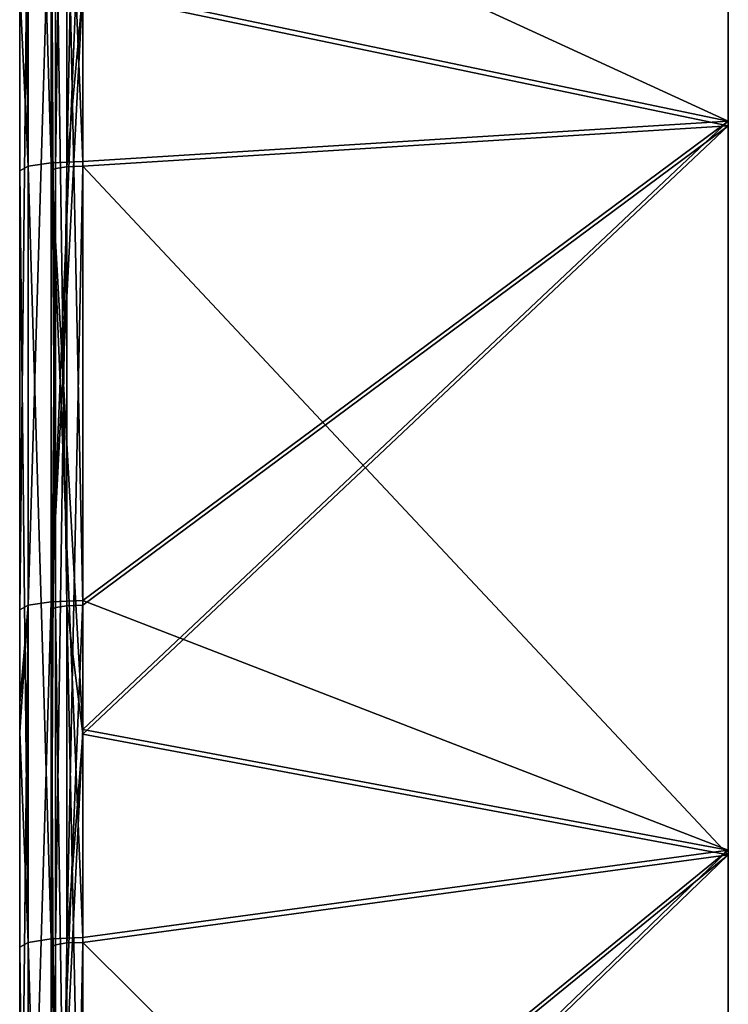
# Model space of a CAD drawing. Extents: x -1633 to 62, y -535 to 375.
# Tile 170 of 256: x 0 to 45, y -355 to -293. Entities that reach past the tile are written whole.
import ezdxf

# ---------------------------------------------------------------- set-up
doc = ezdxf.new("R2010")
doc.units = 0
doc.header["$LTSCALE"] = 33.374815
for name, color, linetype in [('1280', 7, 'CONTINUOUS'), ('1281', 7, 'CONTINUOUS'), ('1285', 7, 'CONTINUOUS'), ('1286', 7, 'CONTINUOUS'), ('1290', 7, 'CONTINUOUS'), ('1297', 7, 'CONTINUOUS'), ('1298', 7, 'CONTINUOUS'), ('1306', 7, 'CONTINUOUS'), ('1307', 7, 'CONTINUOUS'), ('1311', 7, 'CONTINUOUS'), ('1322', 7, 'CONTINUOUS'), ('1323', 7, 'CONTINUOUS')]:
    doc.layers.add(name, color=color, linetype=linetype)

msp = doc.modelspace()

# ---------------------------------------------------------------- linework, layer by layer
at = {"layer": '1280', "color": 7, "linetype": 'CONTINUOUS'}
for points in [[(0, -245.024, -159.667), (0, -292.687, -159.667), (0, -270.418, -109.838), (0, -245.024, -159.667)], [(0, -292.687, -159.667), (0, -245.024, -159.667), (0, -290.607, -202.638), (0, -292.687, -159.667)], [(0, -248.287, 189.139), (0, -255.132, 139.31), (0, -295.406, 189.139), (0, -248.287, 189.139)], [(0, -248.287, 189.139), (0, -295.406, 189.139), (0, -253.013, 196.964), (0, -248.287, 189.139)], [(0, -253.013, 196.964), (0, -295.406, 189.139), (0, -290.607, 202.638), (0, -253.013, 196.964)], [(0, -255.132, 139.31), (0, -269.145, 89.48), (0, -301.11, 139.31), (0, -255.132, 139.31)], [(0, -255.132, 139.31), (0, -301.11, 139.31), (0, -295.406, 189.139), (0, -255.132, 139.31)], [(0, -265.564, -60.008), (0, -270.418, -109.838), (0, -313.68, -60.008), (0, -265.564, -60.008)], [(0, -265.564, -60.008), (0, -313.68, -60.008), (0, -277.55, -10.179), (0, -265.564, -60.008)], [(0, -269.145, 89.48), (0, -273.813, 39.651), (0, -316.545, 89.48), (0, -269.145, 89.48)], [(0, -269.145, 89.48), (0, -316.545, 89.48), (0, -301.11, 139.31), (0, -269.145, 89.48)], [(0, -270.418, -109.838), (0, -292.687, -159.667), (0, -317.562, -109.838), (0, -270.418, -109.838)], [(0, -270.418, -109.838), (0, -317.562, -109.838), (0, -313.68, -60.008), (0, -270.418, -109.838)], [(0, -273.813, 39.651), (0, -277.55, -10.179), (0, -320.279, 39.651), (0, -273.813, 39.651)], [(0, -273.813, 39.651), (0, -320.279, 39.651), (0, -316.545, 89.48), (0, -273.813, 39.651)], [(0, -277.55, -10.179), (0, -313.68, -60.008), (0, -323.268, -10.179), (0, -277.55, -10.179)], [(0, -277.55, -10.179), (0, -323.268, -10.179), (0, -320.279, 39.651), (0, -277.55, -10.179)], [(0, -330.155, -208.607), (0, -292.687, -159.667), (0, -290.607, -202.638), (0, -330.155, -208.607)], [(0, -290.607, 202.638), (0, -295.406, 189.139), (0, -302.285, 204.4), (0, -290.607, 202.638)], [(0, -292.687, -159.667), (0, -340.35, -159.667), (0, -317.562, -109.838), (0, -292.687, -159.667)], [(0, -340.35, -159.667), (0, -292.687, -159.667), (0, -336.053, -209.497), (0, -340.35, -159.667)], [(0, -336.053, -209.497), (0, -292.687, -159.667), (0, -330.155, -208.607), (0, -336.053, -209.497)], [(0, -295.406, 189.139), (0, -301.11, 139.31), (0, -342.525, 189.139), (0, -295.406, 189.139)], [(0, -295.406, 189.139), (0, -342.525, 189.139), (0, -302.285, 204.4), (0, -295.406, 189.139)], [(0, -301.11, 139.31), (0, -316.545, 89.48), (0, -347.088, 139.31), (0, -301.11, 139.31)], [(0, -301.11, 139.31), (0, -347.088, 139.31), (0, -342.525, 189.139), (0, -301.11, 139.31)], [(0, -302.285, 204.4), (0, -342.525, 189.139), (0, -337.924, 209.779), (0, -302.285, 204.4)], [(0, -313.68, -60.008), (0, -317.562, -109.838), (0, -361.795, -60.008), (0, -313.68, -60.008)], [(0, -313.68, -60.008), (0, -361.795, -60.008), (0, -323.268, -10.179), (0, -313.68, -60.008)], [(0, -316.545, 89.48), (0, -320.279, 39.651), (0, -363.944, 89.48), (0, -316.545, 89.48)], [(0, -316.545, 89.48), (0, -363.944, 89.48), (0, -347.088, 139.31), (0, -316.545, 89.48)], [(0, -317.562, -109.838), (0, -340.35, -159.667), (0, -364.707, -109.838), (0, -317.562, -109.838)], [(0, -317.562, -109.838), (0, -364.707, -109.838), (0, -361.795, -60.008), (0, -317.562, -109.838)], [(0, -320.279, 39.651), (0, -323.268, -10.179), (0, -366.744, 39.651), (0, -320.279, 39.651)], [(0, -320.279, 39.651), (0, -366.744, 39.651), (0, -363.944, 89.48), (0, -320.279, 39.651)], [(0, -323.268, -10.179), (0, -361.795, -60.008), (0, -368.987, -10.179), (0, -323.268, -10.179)], [(0, -323.268, -10.179), (0, -368.987, -10.179), (0, -366.744, 39.651), (0, -323.268, -10.179)], [(0, -340.35, -159.667), (0, -336.053, -209.497), (0, -384.789, -209.497), (0, -340.35, -159.667)], [(0, -336.053, -209.497), (0, -337.924, -209.779), (0, -384.789, -209.497), (0, -336.053, -209.497)], [(0, -379.427, -216.043), (0, -384.789, -209.497), (0, -337.924, -209.779), (0, -379.427, -216.043)], [(0, -337.924, 209.779), (0, -342.525, 189.139), (0, -351.556, 211.837), (0, -337.924, 209.779)], [(0, -340.35, -159.667), (0, -388.012, -159.667), (0, -364.707, -109.838), (0, -340.35, -159.667)], [(0, -388.012, -159.667), (0, -340.35, -159.667), (0, -384.789, -209.497), (0, -388.012, -159.667)], [(0, -342.525, 189.139), (0, -347.088, 139.31), (0, -389.644, 189.139), (0, -342.525, 189.139)], [(0, -342.525, 189.139), (0, -389.644, 189.139), (0, -351.556, 211.837), (0, -342.525, 189.139)], [(0, -347.088, 139.31), (0, -363.944, 89.48), (0, -393.066, 139.31), (0, -347.088, 139.31)], [(0, -347.088, 139.31), (0, -393.066, 139.31), (0, -389.644, 189.139), (0, -347.088, 139.31)], [(0, -351.556, 211.837), (0, -389.644, 189.139), (0, -385.241, 216.92), (0, -351.556, 211.837)]]:
    msp.add_3dface(points, dxfattribs=at)
at = {"layer": '1281', "color": 7, "linetype": 'CONTINUOUS'}
for points in [[(2, -245.024, -159.667), (2, -269.739, -109.838), (2, -292.687, -159.667), (2, -245.024, -159.667)], [(2, -245.024, -159.667), (2, -292.687, -159.667), (2, -280.884, -201.17), (2, -245.024, -159.667)], [(2, -295.406, 189.139), (2, -255.132, 139.31), (2, -248.287, 189.139), (2, -295.406, 189.139)], [(2, -295.406, 189.139), (2, -248.287, 189.139), (2, -290.607, 202.638), (2, -295.406, 189.139)], [(2, -301.11, 139.31), (2, -269.145, 89.48), (2, -255.132, 139.31), (2, -301.11, 139.31)], [(2, -301.11, 139.31), (2, -255.132, 139.31), (2, -295.406, 189.139), (2, -301.11, 139.31)], [(2, -265.564, -60.008), (2, -277.55, -10.179), (2, -313.68, -60.008), (2, -265.564, -60.008)], [(2, -265.564, -60.008), (2, -313.68, -60.008), (2, -269.739, -109.838), (2, -265.564, -60.008)], [(2, -316.545, 89.48), (2, -273.813, 39.651), (2, -269.145, 89.48), (2, -316.545, 89.48)], [(2, -316.545, 89.48), (2, -269.145, 89.48), (2, -301.11, 139.31), (2, -316.545, 89.48)], [(2, -269.739, -109.838), (2, -313.68, -60.008), (2, -317.02, -109.838), (2, -269.739, -109.838)], [(2, -269.739, -109.838), (2, -317.02, -109.838), (2, -292.687, -159.667), (2, -269.739, -109.838)], [(2, -320.279, 39.651), (2, -277.55, -10.179), (2, -273.813, 39.651), (2, -320.279, 39.651)], [(2, -320.279, 39.651), (2, -273.813, 39.651), (2, -316.545, 89.48), (2, -320.279, 39.651)], [(2, -323.268, -10.179), (2, -277.55, -10.179), (2, -320.279, 39.651), (2, -323.268, -10.179)], [(2, -277.55, -10.179), (2, -323.268, -10.179), (2, -313.68, -60.008), (2, -277.55, -10.179)], [(2, -280.884, -201.17), (2, -292.687, -159.667), (2, -290.607, -202.638), (2, -280.884, -201.17)], [(2, -290.607, -202.638), (2, -292.687, -159.667), (2, -330.155, -208.607), (2, -290.607, -202.638)], [(2, -302.285, 204.4), (2, -295.406, 189.139), (2, -290.607, 202.638), (2, -302.285, 204.4)], [(2, -292.687, -159.667), (2, -317.02, -109.838), (2, -340.35, -159.667), (2, -292.687, -159.667)], [(2, -292.687, -159.667), (2, -340.35, -159.667), (2, -330.155, -208.607), (2, -292.687, -159.667)], [(2, -342.525, 189.139), (2, -301.11, 139.31), (2, -295.406, 189.139), (2, -342.525, 189.139)], [(2, -342.525, 189.139), (2, -295.406, 189.139), (2, -337.924, 209.779), (2, -342.525, 189.139)], [(2, -337.924, 209.779), (2, -295.406, 189.139), (2, -302.285, 204.4), (2, -337.924, 209.779)], [(2, -347.088, 139.31), (2, -316.545, 89.48), (2, -301.11, 139.31), (2, -347.088, 139.31)], [(2, -347.088, 139.31), (2, -301.11, 139.31), (2, -342.525, 189.139), (2, -347.088, 139.31)], [(2, -313.68, -60.008), (2, -323.268, -10.179), (2, -361.795, -60.008), (2, -313.68, -60.008)], [(2, -313.68, -60.008), (2, -361.795, -60.008), (2, -317.02, -109.838), (2, -313.68, -60.008)], [(2, -363.944, 89.48), (2, -320.279, 39.651), (2, -316.545, 89.48), (2, -363.944, 89.48)], [(2, -363.944, 89.48), (2, -316.545, 89.48), (2, -347.088, 139.31), (2, -363.944, 89.48)], [(2, -317.02, -109.838), (2, -361.795, -60.008), (2, -364.3, -109.838), (2, -317.02, -109.838)], [(2, -317.02, -109.838), (2, -364.3, -109.838), (2, -340.35, -159.667), (2, -317.02, -109.838)], [(2, -366.744, 39.651), (2, -323.268, -10.179), (2, -320.279, 39.651), (2, -366.744, 39.651)], [(2, -366.744, 39.651), (2, -320.279, 39.651), (2, -363.944, 89.48), (2, -366.744, 39.651)], [(2, -368.987, -10.179), (2, -323.268, -10.179), (2, -366.744, 39.651), (2, -368.987, -10.179)], [(2, -323.268, -10.179), (2, -368.987, -10.179), (2, -361.795, -60.008), (2, -323.268, -10.179)], [(2, -330.155, -208.607), (2, -340.35, -159.667), (2, -336.053, -209.497), (2, -330.155, -208.607)], [(2, -336.053, -209.497), (2, -340.35, -159.667), (2, -384.789, -209.497), (2, -336.053, -209.497)], [(2, -336.053, -209.497), (2, -384.789, -209.497), (2, -337.924, -209.779), (2, -336.053, -209.497)], [(2, -351.556, 211.837), (2, -342.525, 189.139), (2, -337.924, 209.779), (2, -351.556, 211.837)], [(2, -337.924, -209.779), (2, -384.789, -209.497), (2, -379.427, -216.043), (2, -337.924, -209.779)], [(2, -340.35, -159.667), (2, -364.3, -109.838), (2, -388.012, -159.667), (2, -340.35, -159.667)], [(2, -340.35, -159.667), (2, -388.012, -159.667), (2, -384.789, -209.497), (2, -340.35, -159.667)], [(2, -389.644, 189.139), (2, -347.088, 139.31), (2, -342.525, 189.139), (2, -389.644, 189.139)], [(2, -389.644, 189.139), (2, -342.525, 189.139), (2, -385.241, 216.92), (2, -389.644, 189.139)], [(2, -385.241, 216.92), (2, -342.525, 189.139), (2, -351.556, 211.837), (2, -385.241, 216.92)], [(2, -393.066, 139.31), (2, -363.944, 89.48), (2, -347.088, 139.31), (2, -393.066, 139.31)], [(2, -393.066, 139.31), (2, -347.088, 139.31), (2, -389.644, 189.139), (2, -393.066, 139.31)]]:
    msp.add_3dface(points, dxfattribs=at)
at = {"layer": '1285', "color": 7, "linetype": 'CONTINUOUS'}
for points in [[(45, -299.116, 207.967), (45, -252.829, 200.981), (4, -290.541, 206.673), (45, -299.116, 207.967)], [(4, -301.688, 208.355), (45, -299.116, 207.967), (4, -290.541, 206.673), (4, -301.688, 208.355)], [(45, -345.403, 214.953), (45, -299.116, 207.967), (4, -337.752, 213.798), (45, -345.403, 214.953)], [(4, -337.752, 213.798), (45, -299.116, 207.967), (4, -301.688, 208.355), (4, -337.752, 213.798)], [(4, -350.959, 215.792), (45, -345.403, 214.953), (4, -337.752, 213.798), (4, -350.959, 215.792)], [(45, -391.69, 221.939), (45, -345.403, 214.953), (4, -384.963, 220.924), (45, -391.69, 221.939)], [(4, -384.963, 220.924), (45, -345.403, 214.953), (4, -350.959, 215.792), (4, -384.963, 220.924)]]:
    msp.add_3dface(points, dxfattribs=at)
at = {"layer": '1286', "color": 7, "linetype": 'CONTINUOUS'}
for points in [[(45, -253.127, 199.004), (45, -299.414, 205.99), (4, -290.84, 204.695), (45, -253.127, 199.004)], [(4, -290.84, 204.695), (45, -299.414, 205.99), (4, -301.986, 206.378), (4, -290.84, 204.695)], [(45, -299.414, 205.99), (45, -345.701, 212.975), (4, -301.986, 206.378), (45, -299.414, 205.99)], [(4, -301.986, 206.378), (45, -345.701, 212.975), (4, -338.05, 211.821), (4, -301.986, 206.378)], [(4, -338.05, 211.821), (45, -345.701, 212.975), (4, -351.258, 213.814), (4, -338.05, 211.821)], [(45, -345.701, 212.975), (45, -391.988, 219.961), (4, -351.258, 213.814), (45, -345.701, 212.975)], [(4, -351.258, 213.814), (45, -391.988, 219.961), (4, -385.261, 218.946), (4, -351.258, 213.814)]]:
    msp.add_3dface(points, dxfattribs=at)
at = {"layer": '1290', "color": 7, "linetype": 'CONTINUOUS'}
for points in [[(45, -252.829, 200.981), (45, -299.116, 207.967), (45, -253.127, 199.004), (45, -252.829, 200.981)], [(45, -253.127, 199.004), (45, -299.116, 207.967), (45, -299.414, 205.99), (45, -253.127, 199.004)], [(45, -299.116, 207.967), (45, -345.403, 214.953), (45, -299.414, 205.99), (45, -299.116, 207.967)], [(45, -299.414, 205.99), (45, -345.403, 214.953), (45, -345.701, 212.975), (45, -299.414, 205.99)], [(45, -345.403, 214.953), (45, -391.69, 221.939), (45, -345.701, 212.975), (45, -345.403, 214.953)], [(45, -345.701, 212.975), (45, -391.69, 221.939), (45, -391.988, 219.961), (45, -345.701, 212.975)]]:
    msp.add_3dface(points, dxfattribs=at)
at = {"layer": '1297', "color": 7, "linetype": 'CONTINUOUS'}
for points in [[(2, -252.496, 200.389), (0.536, -252.715, 198.942), (2, -301.768, 207.826), (2, -252.496, 200.389)], [(4, -301.688, 208.355), (4, -290.541, 206.673), (2, -252.496, 200.389), (4, -301.688, 208.355)], [(4, -301.688, 208.355), (2, -252.496, 200.389), (2, -301.768, 207.826), (4, -301.688, 208.355)], [(0.536, -252.715, 198.942), (0, -253.013, 196.964), (0.536, -301.986, 206.378), (0.536, -252.715, 198.942)], [(0, -253.013, 196.964), (0, -290.607, 202.638), (0.536, -301.986, 206.378), (0, -253.013, 196.964)], [(2, -301.768, 207.826), (0.536, -252.715, 198.942), (0.536, -301.986, 206.378), (2, -301.768, 207.826)], [(0, -290.607, 202.638), (0, -302.285, 204.4), (0.536, -301.986, 206.378), (0, -290.607, 202.638)], [(2, -301.768, 207.826), (0.536, -301.986, 206.378), (2, -351.039, 215.262), (2, -301.768, 207.826)], [(4, -337.752, 213.798), (4, -301.688, 208.355), (2, -301.768, 207.826), (4, -337.752, 213.798)], [(4, -350.959, 215.792), (4, -337.752, 213.798), (2, -301.768, 207.826), (4, -350.959, 215.792)], [(4, -350.959, 215.792), (2, -301.768, 207.826), (2, -351.039, 215.262), (4, -350.959, 215.792)], [(0.536, -301.986, 206.378), (0, -302.285, 204.4), (0.536, -351.258, 213.814), (0.536, -301.986, 206.378)], [(0, -302.285, 204.4), (0, -337.924, 209.779), (0.536, -351.258, 213.814), (0, -302.285, 204.4)], [(2, -351.039, 215.262), (0.536, -301.986, 206.378), (0.536, -351.258, 213.814), (2, -351.039, 215.262)], [(0, -337.924, 209.779), (0, -351.556, 211.837), (0.536, -351.258, 213.814), (0, -337.924, 209.779)], [(0.536, -351.258, 213.814), (0, -351.556, 211.837), (0.536, -400.529, 221.25), (0.536, -351.258, 213.814)], [(2, -351.039, 215.262), (0.536, -351.258, 213.814), (2, -400.311, 222.698), (2, -351.039, 215.262)], [(2, -400.311, 222.698), (0.536, -351.258, 213.814), (0.536, -400.529, 221.25), (2, -400.311, 222.698)], [(4, -384.963, 220.924), (4, -350.959, 215.792), (2, -351.039, 215.262), (4, -384.963, 220.924)], [(4, -400.231, 223.228), (4, -384.963, 220.924), (2, -351.039, 215.262), (4, -400.231, 223.228)], [(4, -400.231, 223.228), (2, -351.039, 215.262), (2, -400.311, 222.698), (4, -400.231, 223.228)], [(0, -351.556, 211.837), (0, -385.241, 216.92), (0.536, -400.529, 221.25), (0, -351.556, 211.837)]]:
    msp.add_3dface(points, dxfattribs=at)
at = {"layer": '1298', "color": 7, "linetype": 'CONTINUOUS'}
for points in [[(2, -302.285, 204.4), (2, -290.607, 202.638), (2.268, -252.864, 197.953), (2, -302.285, 204.4)], [(2, -302.285, 204.4), (2.268, -252.864, 197.953), (2.268, -302.136, 205.389), (2, -302.285, 204.4)], [(2.268, -252.864, 197.953), (3, -252.755, 198.677), (2.268, -302.136, 205.389), (2.268, -252.864, 197.953)], [(2.268, -302.136, 205.389), (3, -252.755, 198.677), (3, -302.026, 206.113), (2.268, -302.136, 205.389)], [(4, -252.715, 198.942), (4, -290.84, 204.695), (3, -302.026, 206.113), (4, -252.715, 198.942)], [(3, -252.755, 198.677), (4, -252.715, 198.942), (3, -302.026, 206.113), (3, -252.755, 198.677)], [(4, -290.84, 204.695), (4, -301.986, 206.378), (3, -302.026, 206.113), (4, -290.84, 204.695)], [(2, -351.556, 211.837), (2, -337.924, 209.779), (2.268, -302.136, 205.389), (2, -351.556, 211.837)], [(2, -351.556, 211.837), (2.268, -302.136, 205.389), (2.268, -351.407, 212.825), (2, -351.556, 211.837)], [(2, -337.924, 209.779), (2, -302.285, 204.4), (2.268, -302.136, 205.389), (2, -337.924, 209.779)], [(2.268, -302.136, 205.389), (3, -302.026, 206.113), (2.268, -351.407, 212.825), (2.268, -302.136, 205.389)], [(2.268, -351.407, 212.825), (3, -302.026, 206.113), (3, -351.298, 213.549), (2.268, -351.407, 212.825)], [(4, -301.986, 206.378), (4, -338.05, 211.821), (3, -351.298, 213.549), (4, -301.986, 206.378)], [(3, -302.026, 206.113), (4, -301.986, 206.378), (3, -351.298, 213.549), (3, -302.026, 206.113)], [(4, -338.05, 211.821), (4, -351.258, 213.814), (3, -351.298, 213.549), (4, -338.05, 211.821)], [(4, -351.258, 213.814), (4, -385.261, 218.946), (3, -400.569, 220.985), (4, -351.258, 213.814)], [(3, -351.298, 213.549), (4, -351.258, 213.814), (3, -400.569, 220.985), (3, -351.298, 213.549)], [(2, -400.828, 219.273), (2, -385.241, 216.92), (2.268, -351.407, 212.825), (2, -400.828, 219.273)], [(2, -400.828, 219.273), (2.268, -351.407, 212.825), (2.268, -400.679, 220.262), (2, -400.828, 219.273)], [(2, -385.241, 216.92), (2, -351.556, 211.837), (2.268, -351.407, 212.825), (2, -385.241, 216.92)], [(2.268, -351.407, 212.825), (3, -351.298, 213.549), (2.268, -400.679, 220.262), (2.268, -351.407, 212.825)], [(2.268, -400.679, 220.262), (3, -351.298, 213.549), (3, -400.569, 220.985), (2.268, -400.679, 220.262)]]:
    msp.add_3dface(points, dxfattribs=at)
at = {"layer": '1306', "color": 7, "linetype": 'CONTINUOUS'}
for points in [[(45, -299.116, -207.967), (4, -280.287, -205.126), (45, -252.829, -200.981), (45, -299.116, -207.967)], [(4, -290.541, -206.673), (4, -280.287, -205.126), (45, -299.116, -207.967), (4, -290.541, -206.673)], [(4, -329.558, -212.562), (4, -290.541, -206.673), (45, -299.116, -207.967), (4, -329.558, -212.562)], [(45, -345.403, -214.953), (4, -329.558, -212.562), (45, -299.116, -207.967), (45, -345.403, -214.953)], [(4, -337.752, -213.798), (4, -329.558, -212.562), (45, -345.403, -214.953), (4, -337.752, -213.798)], [(4, -378.83, -219.998), (4, -337.752, -213.798), (45, -345.403, -214.953), (4, -378.83, -219.998)], [(45, -391.69, -221.939), (4, -378.83, -219.998), (45, -345.403, -214.953), (45, -391.69, -221.939)]]:
    msp.add_3dface(points, dxfattribs=at)
at = {"layer": '1307', "color": 7, "linetype": 'CONTINUOUS'}
for points in [[(45, -299.414, -205.99), (45, -253.127, -199.004), (4, -290.84, -204.695), (45, -299.414, -205.99)], [(4, -329.857, -210.584), (45, -299.414, -205.99), (4, -290.84, -204.695), (4, -329.857, -210.584)], [(45, -345.701, -212.975), (45, -299.414, -205.99), (4, -338.05, -211.821), (45, -345.701, -212.975)], [(4, -338.05, -211.821), (45, -299.414, -205.99), (4, -329.857, -210.584), (4, -338.05, -211.821)], [(4, -379.128, -218.02), (45, -345.701, -212.975), (4, -338.05, -211.821), (4, -379.128, -218.02)], [(45, -391.988, -219.961), (45, -345.701, -212.975), (4, -385.261, -218.946), (45, -391.988, -219.961)], [(4, -385.261, -218.946), (45, -345.701, -212.975), (4, -379.128, -218.02), (4, -385.261, -218.946)]]:
    msp.add_3dface(points, dxfattribs=at)
at = {"layer": '1311', "color": 7, "linetype": 'CONTINUOUS'}
for points in [[(45, -299.116, -207.967), (45, -252.829, -200.981), (45, -299.414, -205.99), (45, -299.116, -207.967)], [(45, -299.414, -205.99), (45, -252.829, -200.981), (45, -253.127, -199.004), (45, -299.414, -205.99)], [(45, -345.403, -214.953), (45, -299.116, -207.967), (45, -345.701, -212.975), (45, -345.403, -214.953)], [(45, -345.701, -212.975), (45, -299.116, -207.967), (45, -299.414, -205.99), (45, -345.701, -212.975)], [(45, -391.69, -221.939), (45, -345.403, -214.953), (45, -391.988, -219.961), (45, -391.69, -221.939)], [(45, -391.988, -219.961), (45, -345.403, -214.953), (45, -345.701, -212.975), (45, -391.988, -219.961)]]:
    msp.add_3dface(points, dxfattribs=at)
at = {"layer": '1322', "color": 7, "linetype": 'CONTINUOUS'}
for points in [[(0, -330.155, -208.607), (0, -290.607, -202.638), (0.536, -280.585, -203.148), (0, -330.155, -208.607)], [(0, -330.155, -208.607), (0.536, -280.585, -203.148), (0.536, -329.857, -210.584), (0, -330.155, -208.607)], [(0.536, -280.585, -203.148), (2, -280.367, -204.596), (0.536, -329.857, -210.584), (0.536, -280.585, -203.148)], [(0.536, -329.857, -210.584), (2, -280.367, -204.596), (2, -329.638, -212.032), (0.536, -329.857, -210.584)], [(4, -280.287, -205.126), (4, -290.541, -206.673), (2, -329.638, -212.032), (4, -280.287, -205.126)], [(2, -280.367, -204.596), (4, -280.287, -205.126), (2, -329.638, -212.032), (2, -280.367, -204.596)], [(4, -290.541, -206.673), (4, -329.558, -212.562), (2, -329.638, -212.032), (4, -290.541, -206.673)], [(0, -379.427, -216.043), (0, -337.924, -209.779), (0.536, -329.857, -210.584), (0, -379.427, -216.043)], [(0, -379.427, -216.043), (0.536, -329.857, -210.584), (0.536, -379.128, -218.02), (0, -379.427, -216.043)], [(0, -337.924, -209.779), (0, -336.053, -209.497), (0.536, -329.857, -210.584), (0, -337.924, -209.779)], [(0, -336.053, -209.497), (0, -330.155, -208.607), (0.536, -329.857, -210.584), (0, -336.053, -209.497)], [(0.536, -329.857, -210.584), (2, -329.638, -212.032), (0.536, -379.128, -218.02), (0.536, -329.857, -210.584)], [(0.536, -379.128, -218.02), (2, -329.638, -212.032), (2, -378.91, -219.468), (0.536, -379.128, -218.02)], [(4, -329.558, -212.562), (4, -337.752, -213.798), (2, -378.91, -219.468), (4, -329.558, -212.562)], [(2, -329.638, -212.032), (4, -329.558, -212.562), (2, -378.91, -219.468), (2, -329.638, -212.032)], [(4, -337.752, -213.798), (4, -378.83, -219.998), (2, -378.91, -219.468), (4, -337.752, -213.798)]]:
    msp.add_3dface(points, dxfattribs=at)
at = {"layer": '1323', "color": 7, "linetype": 'CONTINUOUS'}
for points in [[(3, -280.625, -202.883), (2.268, -280.735, -202.159), (3, -329.897, -210.319), (3, -280.625, -202.883)], [(4, -329.857, -210.584), (4, -290.84, -204.695), (3, -280.625, -202.883), (4, -329.857, -210.584)], [(4, -329.857, -210.584), (3, -280.625, -202.883), (3, -329.897, -210.319), (4, -329.857, -210.584)], [(2.268, -280.735, -202.159), (2, -280.884, -201.17), (2.268, -330.006, -209.595), (2.268, -280.735, -202.159)], [(2, -280.884, -201.17), (2, -290.607, -202.638), (2.268, -330.006, -209.595), (2, -280.884, -201.17)], [(3, -329.897, -210.319), (2.268, -280.735, -202.159), (2.268, -330.006, -209.595), (3, -329.897, -210.319)], [(2, -290.607, -202.638), (2, -330.155, -208.607), (2.268, -330.006, -209.595), (2, -290.607, -202.638)], [(2.268, -330.006, -209.595), (2, -330.155, -208.607), (2.268, -379.278, -217.032), (2.268, -330.006, -209.595)], [(3, -329.897, -210.319), (2.268, -330.006, -209.595), (3, -379.168, -217.756), (3, -329.897, -210.319)], [(3, -379.168, -217.756), (2.268, -330.006, -209.595), (2.268, -379.278, -217.032), (3, -379.168, -217.756)], [(4, -338.05, -211.821), (4, -329.857, -210.584), (3, -329.897, -210.319), (4, -338.05, -211.821)], [(4, -379.128, -218.02), (4, -338.05, -211.821), (3, -329.897, -210.319), (4, -379.128, -218.02)], [(4, -379.128, -218.02), (3, -329.897, -210.319), (3, -379.168, -217.756), (4, -379.128, -218.02)], [(2, -330.155, -208.607), (2, -336.053, -209.497), (2.268, -379.278, -217.032), (2, -330.155, -208.607)], [(2, -336.053, -209.497), (2, -337.924, -209.779), (2.268, -379.278, -217.032), (2, -336.053, -209.497)], [(2, -337.924, -209.779), (2, -379.427, -216.043), (2.268, -379.278, -217.032), (2, -337.924, -209.779)]]:
    msp.add_3dface(points, dxfattribs=at)

doc.saveas('drawing.dxf')
